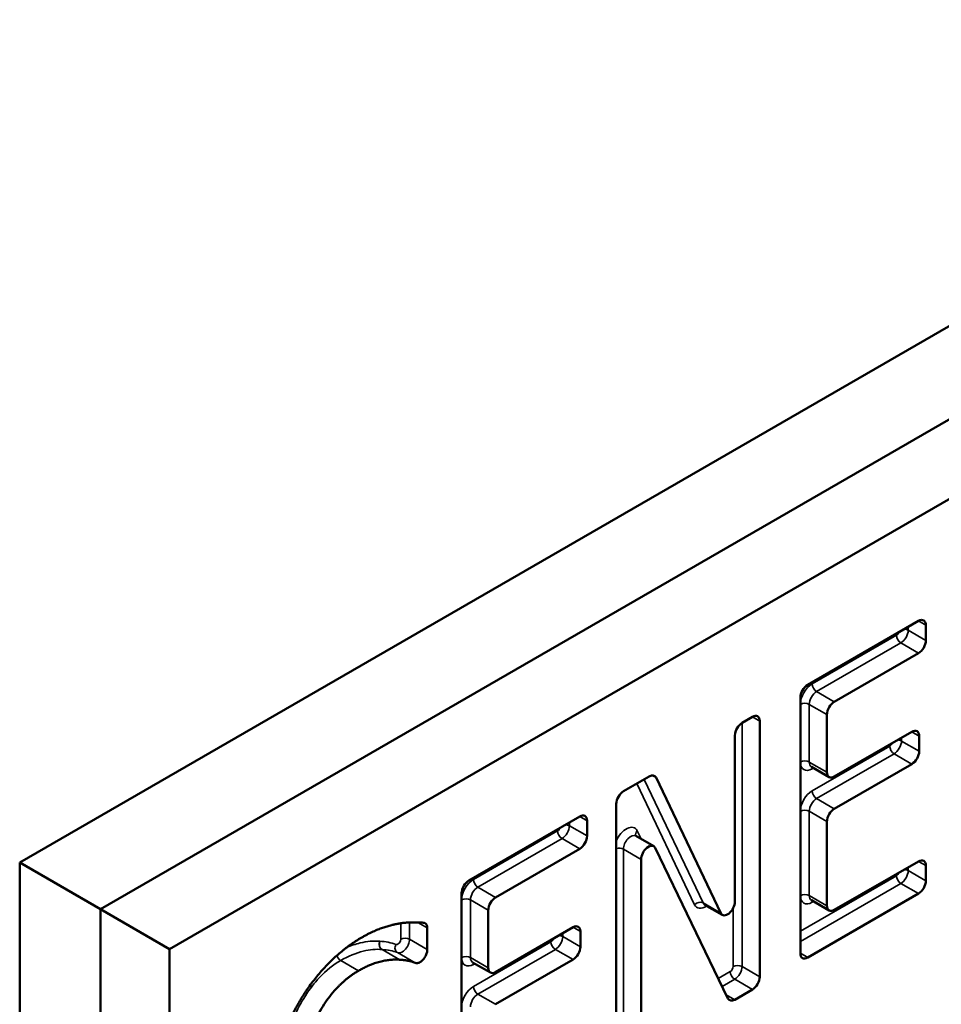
# Model space of a CAD drawing. Header units: inches. Extents: x 0 to 136, y 2 to 86.
# Tile 142 of 160: x 120.498 to 120.939, y 62.036 to 62.508. Entities that reach past the tile are written whole.
import ezdxf

# ---------------------------------------------------------------- set-up
doc = ezdxf.new("R2010")
doc.units = ezdxf.units.IN
doc.header["$LTSCALE"] = 4
doc.header["$MEASUREMENT"] = 0
doc.layers.add('Visible (ANSI)', color=7, linetype='Continuous', lineweight=50)
doc.layers.add('Visible Narrow (ANSI)', color=7, linetype='Continuous', lineweight=35)

msp = doc.modelspace()

# ---------------------------------------------------------------- linework, layer by layer
at = {"layer": 'Visible (ANSI)'}
for p, q in [((121.19736, 62.50793), (120.4979, 62.1041)), ((121.24406, 62.49024), (120.53657, 62.08177)), ((120.56972, 62.06263), (121.286, 62.47618)), ((120.87541, 62.18922), (120.92848, 62.21986)), ((120.93202, 62.21782), (120.93202, 62.21053)), ((120.92848, 62.20441), (120.88815, 62.18112)), ((120.87187, 62.06062), (120.87187, 62.1831)), ((120.88462, 62.175), (120.88462, 62.14738)), ((120.84405, 62.17112), (120.8489, 62.17392)), ((120.85244, 62.17188), (120.85244, 62.0494)), ((120.88815, 62.14534), (120.92527, 62.16677)), ((120.84052, 62.08539), (120.84052, 62.165)), ((120.92881, 62.16473), (120.92881, 62.15744)), ((120.92527, 62.15132), (120.88815, 62.12988)), ((120.88565, 62.14509), (120.87717, 62.14999)), ((120.78721, 62.1383), (120.7995, 62.1454)), ((120.80275, 62.14481), (120.83374, 62.07986)), ((120.78367, 62.0097), (120.78367, 62.13218)), ((120.71313, 62.09553), (120.7662, 62.12617)), ((120.76974, 62.12413), (120.76974, 62.11684)), ((120.88462, 62.12376), (120.88462, 62.08344)), ((120.80163, 62.11194), (120.79314, 62.11684)), ((120.7662, 62.11072), (120.72587, 62.08743)), ((120.83721, 62.03898), (120.80237, 62.11111)), ((120.79559, 62.10557), (120.79559, 62.01658)), ((120.88815, 62.0814), (120.92848, 62.10468)), ((120.4979, 62.1041), (120.53657, 62.08177)), ((120.4979, 62.1041), (120.4979, 61.59379)), ((120.93202, 62.10264), (120.93202, 62.09535)), ((120.70959, 61.96693), (120.70959, 62.08941)), ((120.92848, 62.08923), (120.87541, 62.05858)), ((120.88565, 62.08115), (120.87717, 62.08605)), ((120.56972, 62.06263), (120.53657, 62.08177)), ((120.53657, 62.08177), (120.53657, 61.57146)), ((120.72234, 62.08131), (120.72234, 62.05369)), ((120.83448, 62.07902), (120.826, 62.08392)), ((120.69318, 62.07276), (120.69318, 62.06249)), ((120.72587, 62.05165), (120.76299, 62.07308)), ((120.76653, 62.07104), (120.76653, 62.06375)), ((120.56972, 61.5906), (120.56972, 62.06263)), ((120.76299, 62.05762), (120.72587, 62.03619)), ((120.72337, 62.0514), (120.71489, 62.0563)), ((120.8489, 62.04328), (120.84045, 62.0384))]:
    msp.add_line(p, q, dxfattribs=at)
for centre, major_axis, start_param, end_param in [((120.92848, 62.21578), (0.0025, 0.00433), 5.497787, 7.068583), ((120.92848, 62.20849), (0.0025, 0.00433), 3.926991, 5.497787), ((120.87541, 62.18514), (-0.0025, -0.00433), 3.926991, 5.497787), ((120.88815, 62.17704), (0.0025, 0.00433), 0.785398, 2.356194), ((120.8489, 62.16984), (0.0025, 0.00433), 5.497787, 7.068583), ((120.84405, 62.16704), (-0.0025, -0.00433), 3.926991, 5.497787), ((120.92527, 62.16269), (0.0025, 0.00433), 5.497787, 7.068583), ((120.92527, 62.1554), (0.0025, 0.00433), 3.926991, 5.497787), ((120.88815, 62.14942), (-0.0025, -0.00433), 5.497787, 7.068583), ((120.7995, 62.14132), (0.0025, 0.00433), 5.905517, 7.068583), ((120.78721, 62.13422), (-0.0025, -0.00433), 3.926991, 5.497787), ((120.88815, 62.1258), (0.0025, 0.00433), 0.785398, 2.356194), ((120.7662, 62.12209), (0.0025, 0.00433), 5.497787, 7.068583), ((120.7662, 62.1148), (0.0025, 0.00433), 3.926991, 5.497787), ((120.79913, 62.10761), (0.0025, 0.00433), 5.909014, 8.63938), ((120.92848, 62.1006), (0.0025, 0.00433), 5.497787, 7.068583), ((120.71313, 62.09145), (-0.0025, -0.00433), 3.926991, 5.497787), ((120.92848, 62.09331), (0.0025, 0.00433), 3.926991, 5.497787), ((120.72587, 62.08335), (0.0025, 0.00433), 0.785398, 2.356194), ((120.83698, 62.08335), (-0.0025, -0.00433), 5.905517, 8.63938), ((120.88815, 62.08548), (-0.0025, -0.00433), 5.497787, 7.068583), ((120.76299, 62.069), (0.0025, 0.00433), 5.497787, 7.068583), ((120.76299, 62.06171), (0.0025, 0.00433), 3.926991, 5.497787), ((120.87541, 62.06267), (-0.0025, -0.00433), 5.497787, 7.068583), ((120.72587, 62.05573), (-0.0025, -0.00433), 5.497787, 7.068583), ((120.8489, 62.04736), (0.0025, 0.00433), 3.926991, 5.497787), ((120.84045, 62.04248), (-0.0025, -0.00433), 5.909014, 7.068583)]:
    msp.add_ellipse(centre, major_axis=major_axis, ratio=0.57735, start_param=start_param, end_param=end_param, dxfattribs=at)
for points, degree, knots in [([(120.87717, 62.14999), (120.87714, 62.15001), (120.87711, 62.15002), (120.8771, 62.15002), (120.8771, 62.15002), (120.8771, 62.15002)], 3, [3.9269908, 3.9269908, 3.9269908, 3.9269908, 4.0840704, 4.0840704, 4.1304904, 4.1304904, 4.1304904, 4.1304904]), ([(120.79308, 62.11689), (120.79308, 62.11689), (120.79308, 62.11688), (120.79309, 62.11688), (120.7931, 62.11687), (120.79312, 62.11685), (120.79313, 62.11685), (120.79314, 62.11684)], 3, [0.5818985, 0.5818985, 0.5818985, 0.5818985, 0.6357295, 0.6357295, 0.7105638, 0.7105638, 0.7853982, 0.7853982, 0.7853982, 0.7853982]), ([(120.87717, 62.08605), (120.87714, 62.08606), (120.87711, 62.08607), (120.8771, 62.08608), (120.8771, 62.08608), (120.8771, 62.08608)], 3, [3.9269908, 3.9269908, 3.9269908, 3.9269908, 4.0840704, 4.0840704, 4.1304904, 4.1304904, 4.1304904, 4.1304904]), ([(120.66173, 62.06819), (120.66659, 62.07099), (120.67546, 62.07421), (120.67948, 62.07485)], 2, [0, 0, 0, 1, 1.994838, 1.994838, 1.994838]), ([(120.67956, 62.07487), (120.67955, 62.07486), (120.67953, 62.07486), (120.67951, 62.07486), (120.67949, 62.07485), (120.67948, 62.07485)], 3, [0, 0, 0, 0, 0.0001582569, 0.0001582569, 0.0003165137, 0.0003165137, 0.0003165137, 0.0003165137]), ([(120.67956, 62.07487), (120.68285, 62.07549), (120.68939, 62.0754), (120.69137, 62.07528)], 2, [0.006289, 0.006289, 0.006289, 1, 1.666224, 1.666224, 1.666224]), ([(120.69318, 62.07276), (120.69318, 62.07329), (120.69309, 62.07376), (120.69277, 62.07449), (120.69255, 62.07476), (120.69203, 62.07514), (120.69171, 62.07525), (120.69137, 62.07528)], 3, [0, 0, 0, 0, 0.00496118, 0.00496118, 0.00924757, 0.00924757, 0.01353396, 0.01353396, 0.01353396, 0.01353396]), ([(120.68731, 62.05604), (120.68766, 62.05589), (120.68806, 62.05585), (120.68893, 62.05601), (120.68939, 62.0562), (120.69031, 62.05679), (120.69076, 62.05718), (120.69159, 62.05812), (120.69196, 62.05866), (120.69256, 62.05977), (120.69279, 62.06033), (120.6931, 62.06145), (120.69318, 62.06199), (120.69318, 62.06249)], 3, [0, 0, 0, 0, 0.00496118, 0.00496118, 0.00992237, 0.00992237, 0.01488355, 0.01488355, 0.01984474, 0.01984474, 0.02452483, 0.02452483, 0.02920491, 0.02920491, 0.02920491, 0.02920491]), ([(120.67996, 62.05755), (120.67602, 62.05792), (120.66595, 62.05559), (120.66018, 62.05225)], 2, [0.002871, 0.002871, 0.002871, 1, 2, 2, 2]), ([(120.67996, 62.05755), (120.67996, 62.05755), (120.67997, 62.05755), (120.67999, 62.05755), (120.68, 62.05755), (120.68, 62.05755)], 3, [0, 0, 0, 0, 0.0000953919, 0.0000953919, 0.0001907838, 0.0001907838, 0.0001907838, 0.0001907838]), ([(120.68731, 62.05604), (120.68722, 62.05608), (120.68457, 62.05723), (120.68, 62.05755)], 2, [0.965014, 0.965014, 0.965014, 1, 1.997437, 1.997437, 1.997437]), ([(120.71489, 62.0563), (120.71486, 62.05632), (120.71483, 62.05633), (120.71482, 62.05633), (120.71482, 62.05633), (120.71482, 62.05633)], 3, [3.9269908, 3.9269908, 3.9269908, 3.9269908, 4.0840704, 4.0840704, 4.1304904, 4.1304904, 4.1304904, 4.1304904])]:
    msp.add_open_spline(points, degree=degree, knots=knots, dxfattribs=at)
for points, degree in [([(120.826, 62.08392), (120.82596, 62.08394), (120.82593, 62.08395), (120.82593, 62.08395)], 3), ([(120.62845, 62.03108), (120.63432, 62.04304), (120.65156, 62.06231), (120.66173, 62.06819)], 2), ([(120.66018, 62.05225), (120.64633, 62.04426), (120.62919, 62.00599), (120.62919, 61.98238)], 2)]:
    msp.add_open_spline(points, degree=degree, dxfattribs=at)
at = {"layer": 'Visible Narrow (ANSI)'}
for p, q in [((120.92848, 62.21986), (120.93202, 62.21782)), ((120.91787, 62.21298), (120.87755, 62.1897)), ((120.92353, 62.21543), (120.92353, 62.21701)), ((120.93202, 62.21053), (120.92353, 62.21543)), ((120.87967, 62.18602), (120.92, 62.20931)), ((120.92, 62.20931), (120.92848, 62.20441)), ((120.88815, 62.18112), (120.87967, 62.18602)), ((120.87189, 62.1799), (120.87189, 62.15228)), ((120.87613, 62.15228), (120.87613, 62.1799)), ((120.87613, 62.1799), (120.88462, 62.175)), ((120.84395, 62.0543), (120.84395, 62.17106)), ((120.8489, 62.17392), (120.85244, 62.17188)), ((120.92527, 62.16677), (120.92881, 62.16473)), ((120.92032, 62.16234), (120.92032, 62.16391)), ((120.92881, 62.15744), (120.92032, 62.16234)), ((120.91467, 62.15989), (120.87755, 62.13846)), ((120.87967, 62.13478), (120.91679, 62.15622)), ((120.91679, 62.15622), (120.92527, 62.15132)), ((120.88462, 62.14738), (120.87613, 62.15228)), ((120.87755, 62.14902), (120.8782, 62.14939)), ((120.79349, 62.14193), (120.82118, 62.08389)), ((120.82525, 62.08476), (120.79701, 62.14396)), ((120.8009, 62.14587), (120.80275, 62.14481)), ((120.88815, 62.12988), (120.87967, 62.13478)), ((120.87189, 62.12866), (120.87189, 62.08834)), ((120.87613, 62.08834), (120.87613, 62.12866)), ((120.87613, 62.12866), (120.88462, 62.12376)), ((120.76125, 62.12174), (120.76125, 62.12332)), ((120.7662, 62.12617), (120.76974, 62.12413)), ((120.7556, 62.11929), (120.71527, 62.09601)), ((120.76974, 62.11684), (120.76125, 62.12174)), ((120.7956, 62.11542), (120.79371, 62.11934)), ((120.71739, 62.09233), (120.75772, 62.11562)), ((120.75772, 62.11562), (120.7662, 62.11072)), ((120.78711, 62.02148), (120.78711, 62.11047)), ((120.78711, 62.11047), (120.79559, 62.10557)), ((120.92848, 62.10468), (120.93202, 62.10264)), ((120.92353, 62.10025), (120.92353, 62.10182)), ((120.93202, 62.09535), (120.92353, 62.10025)), ((120.91787, 62.0978), (120.87187, 62.07124)), ((120.72587, 62.08743), (120.71739, 62.09233)), ((120.87187, 62.06634), (120.92, 62.09412)), ((120.92, 62.09412), (120.92848, 62.08923)), ((120.70961, 62.08621), (120.70961, 62.05859)), ((120.71385, 62.05859), (120.71385, 62.08621)), ((120.71385, 62.08621), (120.72234, 62.08131)), ((120.88462, 62.08344), (120.87613, 62.08834)), ((120.87755, 62.08507), (120.8782, 62.08545)), ((120.83374, 62.07986), (120.82525, 62.08476)), ((120.83971, 62.08233), (120.83971, 62.0543)), ((120.68045, 62.07502), (120.68045, 62.06739)), ((120.6847, 62.06739), (120.6847, 62.07542)), ((120.6886, 62.0754), (120.69318, 62.07276)), ((120.76299, 62.07308), (120.76653, 62.07104)), ((120.69318, 62.06249), (120.6847, 62.06739)), ((120.75804, 62.06865), (120.75804, 62.07022)), ((120.76653, 62.06375), (120.75804, 62.06865)), ((120.67147, 62.06245), (120.67996, 62.05755)), ((120.68, 62.05755), (120.67152, 62.06245)), ((120.75239, 62.0662), (120.71527, 62.04477)), ((120.71739, 62.04109), (120.75451, 62.06252)), ((120.75451, 62.06252), (120.76299, 62.05762)), ((120.66018, 62.05225), (120.65169, 62.05715)), ((120.67882, 62.06094), (120.68731, 62.05604)), ((120.72234, 62.05369), (120.71385, 62.05859)), ((120.87541, 62.05858), (120.87187, 62.06062)), ((120.71527, 62.05532), (120.71592, 62.0557)), ((120.85244, 62.0494), (120.84395, 62.0543)), ((120.83829, 62.05185), (120.83258, 62.04856)), ((120.83443, 62.04472), (120.84041, 62.04818)), ((120.84041, 62.04818), (120.8489, 62.04328)), ((120.72587, 62.03619), (120.71739, 62.04109)), ((120.84045, 62.0384), (120.83634, 62.04077))]:
    msp.add_line(p, q, dxfattribs=at)
for centre, major_axis, ratio, start_param, end_param in [((120.91787, 62.21461), (-0.001, -0.00173), 0.57735, 0.785398, 1.791869), ((120.92, 62.21176), (-0.0015, 0.0026), 0.57735, 0.785398, 2.356194), ((120.92, 62.21339), (0.0025, 0.00433), 0.57735, 3.926991, 5.497787), ((120.92141, 62.21421), (-0.003, 0), 0.57735, 3.926991, 4.625969), ((120.87755, 62.18317), (-0.004, -0.00693), 0.57735, 3.926991, 5.497787), ((120.87967, 62.18847), (-0.0015, 0.0026), 0.57735, 0.785398, 2.356194), ((120.87967, 62.18194), (0.0025, 0.00433), 0.57735, 0.785398, 2.356194), ((120.87401, 62.17867), (-0.003, 0), 0.57735, 3.926991, 5.497787), ((120.91467, 62.16152), (-0.001, -0.00173), 0.57735, 0.785398, 1.791869), ((120.91679, 62.1603), (0.0025, 0.00433), 0.57735, 3.926991, 5.497787), ((120.9182, 62.16111), (-0.003, 0), 0.57735, 3.926991, 4.625969), ((120.91679, 62.15866), (-0.0015, 0.0026), 0.57735, 0.785398, 2.356194), ((120.87401, 62.15106), (-0.003, 0), 0.57735, 3.926991, 5.497787), ((120.87755, 62.15555), (-0.004, -0.00693), 0.57735, 5.497787, 7.068583), ((120.87967, 62.15432), (-0.0025, -0.00433), 0.57735, 5.497787, 6.283185), ((120.87967, 62.14779), (0.0015, -0.0026), 0.57735, 3.612172, 3.926991), ((120.87755, 62.13193), (-0.004, -0.00693), 0.57735, 3.926991, 5.497787), ((120.87967, 62.13723), (-0.0015, 0.0026), 0.57735, 0.785398, 2.356194), ((120.87967, 62.1307), (0.0025, 0.00433), 0.57735, 0.785398, 2.356194), ((120.87401, 62.12744), (-0.003, 0), 0.57735, 3.926991, 5.497787), ((120.7556, 62.12092), (-0.001, -0.00173), 0.57735, 0.785398, 1.791869), ((120.75772, 62.11806), (0.0015, -0.0026), 0.57735, 3.926991, 5.497787), ((120.75772, 62.1197), (0.0025, 0.00433), 0.57735, 3.926991, 5.497787), ((120.75913, 62.12051), (0.003, 0), 0.57735, 0.785398, 1.484376), ((120.78852, 62.11373), (0.004, 0.00693), 0.57735, 5.909014, 8.097943), ((120.79583, 62.11811), (-0.0027, -0.0013), 0.760004, 5.189463, 6.253868), ((120.79064, 62.11251), (0.0025, 0.00433), 0.57735, 0, 2.356194), ((120.78499, 62.10924), (-0.003, 0), 0.57735, 3.926991, 5.1651), ((120.92, 62.09821), (0.0025, 0.00433), 0.57735, 3.926991, 5.497787), ((120.92141, 62.09902), (-0.003, 0), 0.57735, 3.926991, 4.625969), ((120.71527, 62.08947), (-0.004, -0.00693), 0.57735, 3.926991, 5.497787), ((120.71739, 62.09478), (-0.0015, 0.0026), 0.57735, 0.785398, 2.356194), ((120.91787, 62.09943), (-0.001, -0.00173), 0.57735, 0.785398, 1.791869), ((120.92, 62.09657), (-0.0015, 0.0026), 0.57735, 0.785398, 2.356194), ((120.71739, 62.08825), (0.0025, 0.00433), 0.57735, 0.785398, 2.356194), ((120.71173, 62.08498), (0.003, 0), 0.57735, 0.785398, 2.356194), ((120.87401, 62.08711), (-0.003, 0), 0.57735, 3.926991, 5.497787), ((120.87755, 62.0916), (-0.004, -0.00693), 0.57735, 5.497787, 7.068583), ((120.87967, 62.09038), (-0.0025, -0.00433), 0.57735, 5.497787, 6.283185), ((120.87967, 62.08385), (0.0015, -0.0026), 0.57735, 3.612172, 3.926991), ((120.8233, 62.08266), (-0.00271, -0.00129), 0.758956, 3.62229, 5.193086), ((120.82637, 62.08948), (-0.004, -0.00693), 0.57735, 5.905517, 7.17885), ((120.8285, 62.08825), (-0.0025, -0.00433), 0.57735, 5.905517, 6.283185), ((120.67254, 62.06518), (-0.00028, -0.00299), 0.78915, 4.364231, 5.935028), ((120.67255, 62.06518), (-0.00021, -0.00299), 0.785913, 4.346245, 5.917041), ((120.68258, 62.06617), (0.003, 0), 0.57735, 0.785398, 2.356194), ((120.75239, 62.06783), (-0.001, -0.00173), 0.57735, 0.785398, 1.791869), ((120.75451, 62.06661), (0.0025, 0.00433), 0.57735, 3.926991, 5.497787), ((120.75592, 62.06742), (0.003, 0), 0.57735, 0.785398, 1.484376), ((120.68023, 62.06359), (-0.00121, -0.00275), 0.814848, 4.622801, 6.193598), ((120.75451, 62.06497), (0.0015, -0.0026), 0.57735, 3.926991, 5.497787), ((120.65169, 62.0596), (0.0015, -0.0026), 0.57735, 4.411694, 5.497787), ((120.71173, 62.05736), (0.003, 0), 0.57735, 0.785398, 2.356194), ((120.71527, 62.06186), (-0.004, -0.00693), 0.57735, 5.497787, 7.068583), ((120.71739, 62.06063), (-0.0025, -0.00433), 0.57735, 5.497787, 6.283185), ((120.71739, 62.0541), (-0.0015, 0.0026), 0.57735, 0.470579, 0.785398), ((120.83829, 62.05349), (-0.001, -0.00173), 0.57735, 0.785398, 2.356194), ((120.84183, 62.05308), (-0.003, 0), 0.57735, 3.926991, 5.497787), ((120.84041, 62.05226), (0.0025, 0.00433), 0.57735, 3.926991, 5.497787), ((120.84041, 62.05063), (-0.0015, 0.0026), 0.57735, 0.785398, 2.356194), ((120.71527, 62.03823), (-0.004, -0.00693), 0.57735, 3.926991, 5.497787), ((120.71739, 62.04354), (0.0015, -0.0026), 0.57735, 3.926991, 5.497787), ((120.71739, 62.03701), (0.0025, 0.00433), 0.57735, 0.785398, 2.356194)]:
    msp.add_ellipse(centre, major_axis=major_axis, ratio=ratio, start_param=start_param, end_param=end_param, dxfattribs=at)
for points, knots in [([(120.67042, 62.06641), (120.66747, 62.06668), (120.66426, 62.06633), (120.661, 62.06558), (120.65885, 62.06508), (120.65663, 62.0643), (120.65439, 62.0633)], [-0.07819142, -0.07819142, -0.07819142, -0.07819142, -0.041454, -0.041454, -0.041454, -0.01730442, -0.01730442, -0.01730442, -0.01730442]), ([(120.67043, 62.06641), (120.67043, 62.06641), (120.67043, 62.06641), (120.67042, 62.06641), (120.67042, 62.06641), (120.67042, 62.06641)], [-0.00007631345, -0.00007631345, -0.00007631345, -0.00007631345, -0.00003815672, -0.00003815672, 0, 0, 0, 0]), ([(120.67811, 62.06481), (120.67694, 62.06532), (120.6757, 62.06567), (120.67312, 62.06616), (120.67178, 62.06631), (120.67043, 62.06641)], [-0.0333238, -0.0333238, -0.0333238, -0.0333238, -0.0166619, -0.0166619, 0, 0, 0, 0]), ([(120.68045, 62.06739), (120.68045, 62.06723), (120.68043, 62.06705), (120.68032, 62.06659), (120.6802, 62.06629), (120.67984, 62.06565), (120.67956, 62.06533), (120.67886, 62.06478), (120.67842, 62.06467), (120.67811, 62.06481)], [-0.01164606, -0.01164606, -0.01164606, -0.01164606, -0.01012206, -0.01012206, -0.00768366, -0.00768366, -0.00451374, -0.00451374, 0, 0, 0, 0]), ([(120.67882, 62.06094), (120.67961, 62.06059), (120.68072, 62.06087), (120.68247, 62.06223), (120.68316, 62.06303), (120.68407, 62.06463), (120.68437, 62.06538), (120.68464, 62.06655), (120.6847, 62.06699), (120.6847, 62.06739)], [0, 0, 0, 0, 0.00451374, 0.00451374, 0.00768366, 0.00768366, 0.01012206, 0.01012206, 0.01164606, 0.01164606, 0.01164606, 0.01164606]), ([(120.65169, 62.05715), (120.65536, 62.05927), (120.65904, 62.06085), (120.66251, 62.06165), (120.66565, 62.06238), (120.6687, 62.06271), (120.67147, 62.06245)], [0, 0, 0, 0, 0.041454, 0.041454, 0.041454, 0.07819142, 0.07819142, 0.07819142, 0.07819142]), ([(120.67147, 62.06245), (120.67148, 62.06245), (120.67149, 62.06245), (120.6715, 62.06245), (120.67151, 62.06245), (120.67152, 62.06245)], [0, 0, 0, 0, 0.00003815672, 0.00003815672, 0.00007631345, 0.00007631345, 0.00007631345, 0.00007631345]), ([(120.67152, 62.06245), (120.67283, 62.06235), (120.67412, 62.06221), (120.67659, 62.06174), (120.67769, 62.06144), (120.67882, 62.06094)], [0, 0, 0, 0, 0.0166619, 0.0166619, 0.0333238, 0.0333238, 0.0333238, 0.0333238]), ([(120.6207, 61.98728), (120.6207, 61.99484), (120.62135, 62.00277), (120.62444, 62.01729), (120.62645, 62.02373), (120.62927, 62.03003), (120.63244, 62.03709), (120.63661, 62.04385), (120.64469, 62.05239), (120.6482, 62.05514), (120.65169, 62.05715)], [0, 0, 0, 0, 0.0720547, 0.0720547, 0.1277317, 0.1277317, 0.1277317, 0.1901196, 0.1901196, 0.2302881, 0.2302881, 0.2302881, 0.2302881])]:
    msp.add_open_spline(points, degree=3, knots=knots, dxfattribs=at)

doc.saveas('drawing.dxf')
